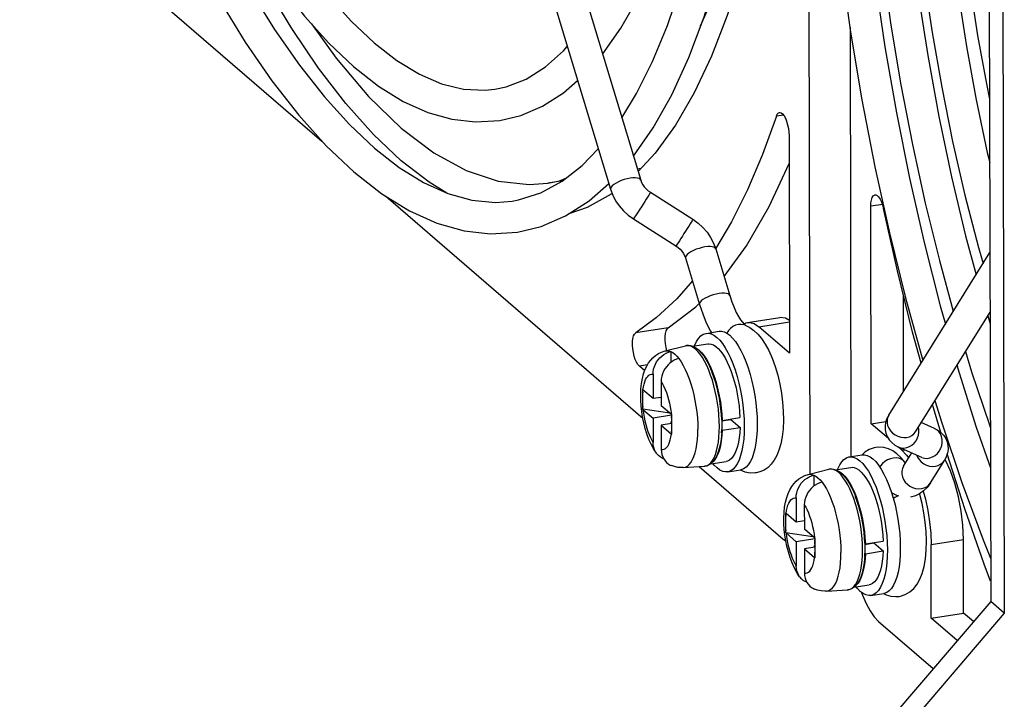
# Model space of a CAD drawing. Header units: millimetres. Extents: x -2579 to 1363, y -329 to 2298.
# Tile 178 of 256: x 14 to 70, y 692 to 731. Entities that reach past the tile are written whole.
import ezdxf

# ---------------------------------------------------------------- set-up
doc = ezdxf.new("R2010")
doc.units = ezdxf.units.MM
doc.header["$LTSCALE"] = 30.734
doc.layers.get('0').update_dxf_attribs({"linetype": 'CONTINUOUS'})

msp = doc.modelspace()

# ---------------------------------------------------------------- linework, layer by layer
at = {"color": 7}
for p, q in [((58.761, 704.616), (58.589, 780.764)), ((33.492, 773.025), (49.103, 721.403)), ((69.655, 773.043), (69.828, 696.698)), ((31.77, 772.504), (47.38, 720.882)), ((13.696, 738.504), (30.927, 723.629)), ((61.031, 730.106), (61.086, 705.623)), ((57.554, 723.939), (57.582, 711.536)), ((49.097, 722.062), (48.912, 722.033)), ((44.648, 721.368), (43.801, 721.236)), ((46.155, 720.228), (47.28, 721.214)), ((34.567, 720.486), (49.22, 707.836)), ((47.468, 720.646), (47.407, 720.597)), ((49.649, 720.712), (52.071, 719.175)), ((62.245, 707.51), (62.217, 719.913)), ((48.685, 719.192), (51.106, 717.655)), ((42.069, 718.436), (43.426, 718.767)), ((53.375, 717.485), (54.178, 714.83)), ((51.652, 716.964), (52.455, 714.309)), ((63.242, 708.008), (69.005, 717.275)), ((64.085, 709.364), (64.072, 714.875)), ((50.657, 712.979), (52.239, 714.186)), ((52.239, 714.186), (52.404, 714.359)), ((55.188, 713.288), (57.031, 713.575)), ((64.77, 707.058), (69.013, 713.879)), ((68.879, 713.663), (69.015, 713.204)), ((54.983, 713.199), (55.085, 713.26)), ((55.06, 713.131), (55.317, 713.007)), ((55.085, 713.26), (55.188, 713.287)), ((55.572, 713.22), (55.833, 713.045)), ((57.582, 711.536), (55.833, 713.045)), ((52.831, 712.667), (53.568, 712.782)), ((53.074, 712.799), (53.127, 712.714)), ((50.488, 711.661), (51.655, 711.957)), ((51.655, 711.957), (51.791, 711.976)), ((51.791, 711.976), (51.935, 711.964)), ((52.052, 711.929), (52.925, 712.065)), ((50.811, 711.629), (50.812, 711.001)), ((54.071, 711.571), (54.217, 711.269)), ((54.217, 711.269), (54.354, 710.939)), ((56.404, 711.68), (56.594, 711.249)), ((56.594, 711.249), (56.765, 710.775)), ((49.326, 710.532), (49.024, 710.793)), ((53.083, 710.66), (53.197, 710.379)), ((53.098, 710.693), (53.214, 710.41)), ((55.091, 711.054), (55.218, 710.7)), ((55.218, 710.7), (55.333, 710.325)), ((49.8, 710.33), (49.803, 708.944)), ((53.156, 710.435), (53.17, 710.399)), ((50.266, 709.927), (50.269, 708.541)), ((49.213, 709.396), (49.213, 709.454)), ((49.213, 709.339), (49.213, 709.396)), ((49.215, 708.394), (49.213, 709.339)), ((49.803, 708.944), (49.225, 709.443)), ((50.268, 709.016), (49.803, 708.944)), ((49.215, 708.336), (49.215, 708.394)), ((50.848, 708.042), (50.269, 708.541)), ((66.213, 707.009), (65.738, 708.614)), ((50.753, 708.111), (49.215, 708.336)), ((49.227, 708.326), (49.806, 707.826)), ((50.86, 707.991), (49.806, 707.826)), ((49.806, 707.826), (49.809, 706.441)), ((50.771, 708.108), (50.753, 708.111)), ((50.86, 708.031), (50.862, 707.029)), ((53.745, 707.704), (54.758, 707.862)), ((55.729, 707.887), (55.738, 707.488)), ((50.861, 707.516), (50.272, 707.424)), ((50.272, 707.424), (50.85, 706.925)), ((50.272, 707.424), (50.275, 706.038)), ((50.861, 707.641), (50.82, 707.593)), ((50.861, 707.558), (50.82, 707.593)), ((50.82, 707.593), (50.82, 707.509)), ((53.717, 707.756), (53.724, 707.428)), ((53.745, 707.704), (53.717, 707.727)), ((53.718, 707.675), (54.235, 707.756)), ((53.724, 707.428), (53.718, 707.105)), ((53.746, 707.145), (54.76, 707.303)), ((54.105, 707.735), (54.108, 707.76)), ((54.235, 707.756), (54.76, 707.303)), ((62.245, 707.51), (63.08, 707.64)), ((63.219, 706.669), (62.245, 707.51)), ((65.852, 707.239), (65.093, 707.577)), ((50.862, 707.029), (50.863, 706.914)), ((53.704, 707.182), (53.692, 706.988)), ((53.719, 707.168), (53.746, 707.145)), ((63.994, 706.001), (63.758, 706.204)), ((65.121, 705.594), (63.799, 706.182)), ((60.991, 705.623), (61.728, 705.738)), ((61.875, 705.886), (61.715, 705.735)), ((63.706, 705.802), (63.473, 705.964)), ((63.994, 706.001), (64.255, 705.724)), ((64.087, 705.087), (64.558, 705.845)), ((64.255, 705.724), (64.376, 705.551)), ((67.582, 702.665), (66.575, 705.796)), ((51.525, 705.008), (52.727, 705.082)), ((52.432, 705.064), (57.218, 700.932)), ((53.128, 705.253), (52.999, 705.162)), ((53.095, 705.229), (53.969, 705.366)), ((60.213, 704.884), (61.085, 705.02)), ((64.199, 705.268), (64.153, 705.325)), ((65.616, 704.137), (66.41, 705.413)), ((66.469, 705.441), (66.445, 705.48)), ((54.063, 704.763), (54.8, 704.878)), ((58.648, 704.616), (59.815, 704.912)), ((58.971, 704.585), (58.973, 703.956)), ((59.815, 704.912), (59.952, 704.931)), ((59.952, 704.931), (60.095, 704.919)), ((62.377, 704.225), (62.514, 703.894)), ((63.251, 704.009), (63.378, 703.655)), ((61.244, 703.615), (61.358, 703.334)), ((61.259, 703.648), (61.375, 703.365)), ((61.316, 703.39), (61.331, 703.354)), ((63.378, 703.655), (63.494, 703.28)), ((64.758, 703.4), (64.486, 703.329)), ((65.004, 703.472), (64.982, 703.506)), ((65.21, 703.665), (65.334, 703.216)), ((57.96, 703.285), (57.964, 701.899)), ((58.427, 702.882), (58.43, 701.496)), ((57.373, 702.351), (57.373, 702.409)), ((57.373, 702.294), (57.373, 702.351)), ((57.375, 701.349), (57.373, 702.294)), ((57.964, 701.899), (57.385, 702.398)), ((58.429, 701.971), (57.964, 701.899)), ((57.376, 701.291), (57.375, 701.349)), ((58.914, 701.066), (57.376, 701.291)), ((57.388, 701.281), (57.966, 700.782)), ((59.008, 700.997), (58.43, 701.496)), ((57.218, 700.932), (57.373, 700.828)), ((59.021, 700.946), (57.966, 700.782)), ((57.966, 700.782), (57.969, 699.396)), ((58.931, 701.063), (58.914, 701.066)), ((59.021, 700.596), (58.981, 700.549)), ((59.022, 700.513), (58.981, 700.549)), ((58.981, 700.549), (58.981, 700.465)), ((59.021, 700.987), (59.023, 699.984)), ((61.877, 700.711), (61.885, 700.383)), ((61.905, 700.659), (61.878, 700.683)), ((61.879, 700.63), (62.396, 700.711)), ((61.905, 700.659), (62.919, 700.817)), ((62.266, 700.69), (62.268, 700.715)), ((62.396, 700.711), (62.92, 700.258)), ((63.889, 700.842), (63.899, 700.443)), ((65.664, 696.428), (65.654, 700.618)), ((67.507, 696.716), (67.497, 700.905)), ((59.022, 700.471), (58.432, 700.379)), ((58.432, 700.379), (59.011, 699.88)), ((58.432, 700.379), (58.436, 698.993)), ((59.023, 699.984), (59.023, 699.869)), ((61.864, 700.137), (61.853, 699.943)), ((61.885, 700.383), (61.878, 700.06)), ((61.879, 700.124), (61.906, 700.1)), ((61.906, 700.1), (62.92, 700.258)), ((61.256, 698.185), (62.129, 698.321)), ((59.685, 697.964), (60.887, 698.037)), ((61.289, 698.208), (61.159, 698.117)), ((61.689, 697.892), (61.743, 697.735)), ((62.223, 697.718), (62.96, 697.833)), ((69.828, 696.698), (69.05, 697.369)), ((69.828, 696.698), (19.805, 638.222)), ((65.664, 696.428), (67.507, 696.716)), ((68.073, 696.226), (67.507, 696.716)), ((62.659, 696.235), (65.777, 693.543)), ((67.149, 695.146), (65.664, 696.428))]:
    msp.add_line(p, q, dxfattribs=at)
at = {"color": 3}
for p, q in [((68.878, 773.714), (69.05, 697.369)), ((30.322, 730.321), (31.733, 728.355)), ((69.05, 697.369), (19.027, 638.893))]:
    msp.add_line(p, q, dxfattribs=at)
at = {"color": 2}
for p, q in [((57.241, 725.115), (56.835, 725.052)), ((62.898, 720.019), (62.217, 719.913)), ((51.652, 716.964), (51.652, 716.964)), ((50.657, 712.979), (48.814, 712.692)), ((55.833, 713.045), (57.578, 713.317)), ((51.962, 711.932), (51.833, 711.966)), ((52.093, 711.866), (51.962, 711.932)), ((50.487, 711.661), (50.488, 711.661)), ((49.484, 710.865), (49.024, 710.793)), ((50.753, 708.123), (50.753, 708.111)), ((63.242, 708.008), (63.241, 708.008)), ((50.823, 706.754), (50.85, 706.925)), ((63.994, 706.001), (64.152, 706.025)), ((52.727, 705.082), (52.757, 705.085)), ((64.087, 705.087), (64.022, 704.949)), ((58.648, 704.616), (58.648, 704.616)), ((60.122, 704.888), (59.994, 704.922)), ((60.253, 704.821), (60.122, 704.888)), ((58.914, 701.079), (58.914, 701.066)), ((65.654, 700.618), (67.497, 700.905)), ((58.983, 699.709), (59.011, 699.88)), ((60.887, 698.037), (60.918, 698.04))]:
    msp.add_line(p, q, dxfattribs=at)
at = {"color": 7}
for points in [[(48.686, 722.781), (49.807, 724.392), (50.866, 726.278), (51.836, 728.396), (52.71, 730.728), (53.488, 733.263), (54.168, 735.989), (54.748, 738.893), (55.226, 741.962), (55.602, 745.182), (55.875, 748.538), (56.042, 752.016), (56.106, 755.6), (56.064, 759.273), (55.919, 763.02), (55.67, 766.822), (55.319, 770.663), (54.867, 774.525), (54.317, 778.39), (53.843, 781.217)], [(46.927, 728.598), (46.936, 728.608), (47.962, 730.068), (48.91, 731.742), (49.777, 733.623), (50.559, 735.692), (51.255, 737.943), (51.862, 740.362), (52.381, 742.939), (52.808, 745.661), (53.145, 748.518), (53.389, 751.496), (53.541, 754.581), (53.599, 757.76), (53.564, 761.019), (53.437, 764.343), (53.218, 767.716), (52.909, 771.124), (52.51, 774.55), (52.024, 777.98), (51.585, 780.609)], [(63.382, 779.388), (62.676, 777.503), (61.897, 774.968), (61.218, 772.242), (60.638, 769.338), (60.159, 766.269), (59.783, 763.049), (59.511, 759.693), (59.343, 756.215), (59.28, 752.631), (59.322, 748.958), (59.467, 745.211), (59.716, 741.409), (60.067, 737.568), (60.519, 733.706), (61.068, 729.841), (61.714, 725.99), (62.452, 722.171)], [(64.822, 778.145), (64.765, 778.007), (63.999, 775.743), (63.312, 773.276), (62.712, 770.615), (62.2, 767.774), (61.782, 764.767), (61.459, 761.607), (61.234, 758.31), (61.108, 754.892), (61.083, 751.37), (61.158, 747.76), (61.334, 744.08), (61.61, 740.347), (61.985, 736.578), (62.456, 732.793), (63.023, 729.009), (63.681, 725.243), (64.429, 721.515), (65.262, 717.841), (66.176, 714.239), (66.47, 713.199)], [(66.15, 775.782), (65.608, 774.608), (64.827, 772.539), (64.131, 770.288), (63.523, 767.869), (63.005, 765.292), (62.577, 762.57), (62.241, 759.713), (61.997, 756.735), (61.845, 753.65), (61.787, 750.471), (61.821, 747.212), (61.948, 743.888), (62.167, 740.515), (62.477, 737.107), (62.876, 733.681), (63.362, 730.251), (63.933, 726.834), (64.586, 723.445), (65.319, 720.099), (66.129, 716.812), (66.921, 713.924)], [(66.959, 773.106), (66.387, 771.529), (65.73, 769.311), (65.154, 766.902), (64.663, 764.314), (64.26, 761.562), (63.95, 758.66), (63.733, 755.623), (63.613, 752.468), (63.589, 749.211), (63.663, 745.869), (63.834, 742.459), (64.101, 739.001), (64.464, 735.51), (64.92, 732.007), (65.467, 728.509), (66.103, 725.034), (66.823, 721.601), (67.624, 718.227), (68.216, 716.006)], [(67.861, 770.124), (67.154, 768.409), (66.483, 766.4), (65.897, 764.226), (65.397, 761.899), (64.984, 759.429), (64.658, 756.829), (64.422, 754.112), (64.274, 751.291), (64.216, 748.379), (64.247, 745.39), (64.367, 742.34), (64.575, 739.244), (64.869, 736.117), (65.249, 732.973), (65.713, 729.83), (66.257, 726.703), (66.88, 723.607), (67.577, 720.557), (68.347, 717.569), (68.613, 716.645)], [(68.7, 767.348), (68.44, 766.626), (67.87, 764.688), (67.37, 762.584), (66.944, 760.323), (66.596, 757.918), (66.327, 755.381), (66.14, 752.726), (66.037, 749.968), (66.018, 747.12), (66.085, 744.198), (66.236, 741.218), (66.471, 738.194), (66.79, 735.143), (67.191, 732.081), (67.67, 729.023), (68.227, 725.987), (68.858, 722.987), (68.994, 722.418)], [(68.906, 761.262), (68.516, 759.928), (68.048, 757.907), (67.661, 755.753), (67.356, 753.476), (67.133, 751.089), (66.993, 748.605), (66.936, 746.037), (66.962, 743.398), (67.07, 740.702), (67.26, 737.965), (67.53, 735.201), (67.878, 732.424), (68.304, 729.651), (68.804, 726.895), (68.986, 726.029)], [(57.481, 756.459), (57.432, 752.712), (57.272, 749.101), (57, 745.615), (56.617, 742.282), (56.126, 739.119), (55.529, 736.141), (54.828, 733.365), (54.029, 730.803), (53.134, 728.47), (52.149, 726.376), (51.078, 724.534), (49.926, 722.951), (48.951, 721.906)], [(19.916, 755.932), (20.49, 753.997), (21.507, 750.905), (22.585, 747.941), (23.718, 745.119), (24.9, 742.455), (26.124, 739.962), (27.381, 737.653), (28.666, 735.541), (29.969, 733.636), (31.282, 731.946), (32.597, 730.479), (33.905, 729.239)], [(18.648, 753.894), (18.999, 752.742), (20.014, 749.72), (21.09, 746.814), (22.222, 744.038), (23.405, 741.403), (24.635, 738.923), (25.907, 736.607), (27.216, 734.468), (28.558, 732.516), (29.927, 730.76), (31.319, 729.211), (32.729, 727.877)], [(18.169, 753.123), (18.205, 752.996), (19.268, 749.589), (20.398, 746.305), (21.588, 743.159), (22.834, 740.165), (24.128, 737.339), (25.463, 734.694), (26.832, 732.243), (28.229, 729.996), (29.643, 727.964), (31.069, 726.155), (32.496, 724.577), (33.919, 723.234)], [(35.451, 722.511), (33.87, 724.011), (32.297, 725.772), (30.74, 727.789), (29.206, 730.048), (27.703, 732.54), (26.239, 735.25), (24.821, 738.167), (23.457, 741.273), (23.405, 741.404)], [(48.025, 724.966), (48.867, 726.348), (49.779, 728.176), (50.62, 730.224), (51.387, 732.488), (52.073, 734.955), (52.674, 737.616), (53.186, 740.457)], [(22.264, 737.066), (23.649, 734.276), (25.08, 731.673), (26.553, 729.269), (28.061, 727.076), (29.6, 725.105), (31.162, 723.367), (32.743, 721.872)], [(33.905, 729.239), (35.194, 728.234), (36.479, 727.451), (37.746, 726.901), (38.994, 726.591), (40.229, 726.528), (40.781, 726.585)], [(40.781, 726.585), (41.426, 726.723), (42.574, 727.17), (43.67, 727.863), (44.703, 728.782), (44.916, 729.031)], [(32.729, 727.877), (34.152, 726.766), (35.564, 725.899), (36.961, 725.27), (38.336, 724.88), (39.676, 724.724), (41.076, 724.809)], [(41.076, 724.809), (42.258, 725.094), (43.495, 725.62), (44.694, 726.381), (45.505, 727.083)], [(56.835, 725.052), (56.887, 725.166), (56.95, 725.236), (57.012, 725.262)], [(57.012, 725.262), (57.024, 725.263), (57.105, 725.245), (57.188, 725.181), (57.27, 725.077), (57.348, 724.934), (57.417, 724.762), (57.474, 724.567), (57.518, 724.358), (57.544, 724.15), (57.554, 723.939)], [(56.835, 725.052), (56.046, 722.869), (55.192, 720.861), (54.271, 719.024), (53.362, 717.493)], [(33.919, 723.234), (35.324, 722.134), (36.723, 721.266), (38.106, 720.64), (39.469, 720.261), (40.818, 720.137), (41.776, 720.212)], [(43.399, 720.681), (44.615, 721.343), (45.766, 722.244), (46.68, 723.195)], [(38.046, 720.667), (37.031, 721.282), (35.451, 722.511)], [(32.743, 721.872), (34.337, 720.627), (35.919, 719.654), (37.485, 718.95), (39.027, 718.513), (40.53, 718.34), (42.069, 718.436)], [(53.851, 715.911), (55.13, 717.658), (56.43, 719.906), (57.558, 722.35)], [(62.452, 722.171), (63.28, 718.402), (64.193, 714.699), (65.177, 711.12)], [(49.103, 721.403), (49.152, 721.272), (49.22, 721.144), (49.305, 721.021), (49.406, 720.907), (49.522, 720.803), (49.649, 720.712)], [(47.38, 720.882), (47.504, 720.549), (47.669, 720.231), (47.873, 719.93), (48.113, 719.654), (48.385, 719.407), (48.685, 719.192)], [(41.776, 720.212), (42.132, 720.277), (43.399, 720.681)], [(43.426, 718.767), (44.812, 719.365), (46.155, 720.228)], [(47.407, 720.597), (46.051, 719.839), (44.993, 719.482)], [(62.217, 719.913), (62.226, 720.108), (62.252, 720.271), (62.294, 720.405), (62.351, 720.503), (62.42, 720.556), (62.452, 720.565)], [(62.452, 720.565), (62.497, 720.565), (62.579, 720.527), (62.662, 720.447), (62.743, 720.326), (62.818, 720.171), (62.881, 719.992), (62.934, 719.786)], [(65.082, 710.968), (64.602, 712.737), (63.736, 716.23), (62.934, 719.786)], [(52.071, 719.175), (52.371, 718.959), (52.643, 718.712), (52.883, 718.436), (53.087, 718.136), (53.252, 717.817), (53.375, 717.485)], [(51.106, 717.655), (51.233, 717.564), (51.349, 717.46), (51.45, 717.346), (51.535, 717.223), (51.603, 717.095), (51.652, 716.964)], [(52.044, 715.669), (51.151, 714.633), (50.007, 713.563), (48.814, 712.692)], [(54.178, 714.83), (54.297, 714.469), (54.422, 714.145), (54.55, 713.861), (54.675, 713.623)], [(52.455, 714.309), (52.634, 713.774), (52.839, 713.27), (53.074, 712.799)], [(54.675, 713.623), (54.793, 713.435), (54.896, 713.295), (54.98, 713.202)], [(57.578, 713.393), (57.348, 713.535), (57.031, 713.575)], [(50.657, 712.979), (50.59, 712.91), (50.539, 712.804), (50.501, 712.659), (50.48, 712.484), (50.477, 712.287), (50.491, 712.078), (50.524, 711.866), (50.571, 711.66)], [(54.98, 713.202), (55.038, 713.148), (55.066, 713.129)], [(55.188, 713.287), (55.324, 713.292), (55.572, 713.22)], [(55.317, 713.007), (55.557, 712.837), (55.78, 712.626), (55.994, 712.368), (56.203, 712.052), (56.404, 711.68)], [(49.024, 710.793), (48.939, 710.89), (48.861, 711.019), (48.79, 711.183), (48.728, 711.373), (48.681, 711.578), (48.649, 711.791), (48.634, 712), (48.637, 712.197), (48.658, 712.371), (48.696, 712.517), (48.748, 712.623), (48.814, 712.692)], [(52.169, 711.947), (52.184, 711.99), (52.286, 712.204), (52.4, 712.381), (52.526, 712.517), (52.662, 712.611), (52.807, 712.663), (52.831, 712.667)], [(52.831, 712.667), (52.958, 712.672), (53.115, 712.637), (53.276, 712.559), (53.438, 712.439), (53.601, 712.279), (53.762, 712.079), (53.919, 711.842), (54.071, 711.571)], [(53.568, 712.782), (53.696, 712.787), (53.852, 712.752), (54.013, 712.674), (54.175, 712.554), (54.338, 712.394), (54.499, 712.194), (54.656, 711.957), (54.808, 711.686), (54.954, 711.384), (55.091, 711.054)], [(51.935, 711.964), (52.084, 711.919), (52.236, 711.838), (52.391, 711.719), (52.545, 711.563), (52.691, 711.376), (52.83, 711.161), (52.961, 710.921), (53.083, 710.66)], [(52.176, 711.87), (52.299, 711.809), (52.437, 711.704), (52.575, 711.564), (52.712, 711.391), (52.846, 711.187), (52.975, 710.953), (53.098, 710.693)], [(52.925, 712.065), (52.989, 712.07), (53.117, 712.054), (53.248, 712.003), (53.381, 711.919), (53.515, 711.801), (53.649, 711.651), (53.78, 711.471), (53.908, 711.262), (54.031, 711.027), (54.147, 710.768), (54.257, 710.488)], [(49.999, 705.827), (49.866, 706.026), (49.709, 706.311), (49.571, 706.616), (49.453, 706.933), (49.356, 707.247), (49.275, 707.564), (49.21, 707.884), (49.16, 708.204), (49.124, 708.525), (49.104, 708.847), (49.099, 709.173), (49.113, 709.494), (49.145, 709.803), (49.195, 710.09), (49.262, 710.348), (49.343, 710.581), (49.441, 710.792), (49.551, 710.978), (49.667, 711.133), (49.797, 711.273), (49.952, 711.405), (50.122, 711.515), (50.293, 711.597), (50.488, 711.661)], [(49.8, 710.33), (49.809, 710.478), (49.834, 710.624), (49.877, 710.767), (49.935, 710.905), (50.008, 711.037), (50.095, 711.159), (50.194, 711.272), (50.303, 711.372), (50.422, 711.459), (50.548, 711.532), (50.677, 711.588), (50.811, 711.629)], [(51.277, 711.227), (51.143, 711.186), (51.014, 711.129), (50.888, 711.057), (50.769, 710.969), (50.66, 710.869), (50.561, 710.757), (50.475, 710.634), (50.401, 710.503), (50.343, 710.364), (50.301, 710.221), (50.275, 710.076), (50.266, 709.927)], [(50.811, 711.629), (50.927, 711.566), (51.044, 711.478), (51.161, 711.365), (51.277, 711.227)], [(67.611, 711.625), (67.961, 710.474), (68.977, 707.451), (69.028, 707.313)], [(54.354, 710.939), (54.481, 710.585), (54.596, 710.21), (54.699, 709.819), (54.789, 709.415), (54.863, 709.004), (54.922, 708.59), (54.965, 708.177), (54.992, 707.772), (55.001, 707.373)], [(56.765, 710.775), (56.909, 710.282), (57.028, 709.773), (57.12, 709.258), (57.186, 708.74), (57.224, 708.223), (57.234, 707.717), (57.213, 707.225), (57.163, 706.768), (57.085, 706.361), (56.982, 706.003), (56.857, 705.694), (56.711, 705.43), (56.546, 705.21), (56.357, 705.024), (56.135, 704.87), (55.886, 704.761), (55.675, 704.711)], [(67.132, 710.854), (67.168, 710.727), (68.231, 707.32), (69.033, 704.987)], [(53.17, 710.399), (53.266, 710.136), (53.354, 709.859), (53.434, 709.57)], [(53.197, 710.379), (53.302, 710.08), (53.396, 709.768), (53.48, 709.443), (53.552, 709.11), (53.613, 708.772), (53.66, 708.431), (53.695, 708.092), (53.717, 707.756)], [(53.214, 710.41), (53.321, 710.105), (53.419, 709.784), (53.505, 709.449), (53.58, 709.105), (53.641, 708.754), (53.69, 708.401), (53.724, 708.051), (53.745, 707.704)], [(54.257, 710.488), (54.358, 710.19), (54.45, 709.876), (54.532, 709.55), (54.602, 709.216), (54.66, 708.876), (54.706, 708.535), (54.739, 708.197), (54.758, 707.862)], [(55.333, 710.325), (55.436, 709.933), (55.526, 709.53), (55.6, 709.119), (55.659, 708.705), (55.703, 708.292), (55.729, 707.887)], [(53.434, 709.57), (53.505, 709.272), (53.566, 708.967), (53.616, 708.658), (53.656, 708.349), (53.685, 708.043), (53.702, 707.74)], [(49.213, 709.454), (49.216, 709.451), (49.219, 709.448), (49.222, 709.446), (49.225, 709.443)], [(65.873, 708.832), (66.261, 707.56), (67.406, 704.157), (68.619, 700.886), (69.045, 699.842)], [(49.227, 708.326), (49.224, 708.328), (49.221, 708.331), (49.218, 708.334), (49.215, 708.336)], [(50.848, 708.042), (50.851, 708.039), (50.854, 708.037), (50.857, 708.034), (50.86, 708.031)], [(63.242, 708.008), (63.134, 707.802), (63.064, 707.591), (63.031, 707.381), (63.036, 707.172), (63.076, 706.97), (63.152, 706.777), (63.264, 706.597), (63.41, 706.435), (63.589, 706.296), (63.799, 706.182)], [(54.76, 707.303), (54.741, 707), (54.71, 706.717), (54.666, 706.454), (54.609, 706.214), (54.54, 706), (54.46, 705.813), (54.369, 705.657), (54.268, 705.533), (54.159, 705.442), (54.043, 705.384), (53.969, 705.366)], [(55.001, 707.373), (54.993, 706.989), (54.969, 706.628), (54.928, 706.288), (54.87, 705.975), (54.797, 705.691), (54.709, 705.441), (54.607, 705.226), (54.493, 705.05), (54.367, 704.914), (54.231, 704.819), (54.087, 704.767), (54.063, 704.763)], [(55.738, 707.488), (55.73, 707.104), (55.706, 706.743), (55.665, 706.403), (55.607, 706.089), (55.534, 705.806), (55.446, 705.555), (55.345, 705.341), (55.23, 705.165), (55.104, 705.029), (54.968, 704.934), (54.824, 704.882), (54.8, 704.878)], [(50.863, 706.914), (50.86, 706.917), (50.857, 706.919), (50.853, 706.922), (50.85, 706.925)], [(53.718, 707.105), (53.697, 706.795), (53.661, 706.501), (53.61, 706.227), (53.543, 705.973), (53.461, 705.746), (53.362, 705.545), (53.25, 705.379), (53.128, 705.253)], [(53.746, 707.145), (53.727, 706.832), (53.694, 706.54), (53.647, 706.27), (53.587, 706.024), (53.513, 705.807), (53.428, 705.621), (53.332, 705.467), (53.226, 705.346), (53.202, 705.329)], [(65.852, 707.239), (66.057, 707.129), (66.232, 706.995), (66.376, 706.839), (66.489, 706.664), (66.568, 706.473), (66.613, 706.271), (66.621, 706.058), (66.59, 705.842)], [(49.999, 705.827), (49.946, 705.907), (49.888, 706.027), (49.844, 706.157), (49.818, 706.295), (49.809, 706.441)], [(62.511, 706.163), (62.4, 706.141), (62.13, 706.044), (61.875, 705.886)], [(63.473, 705.964), (63.227, 706.084), (62.958, 706.158), (62.678, 706.179), (62.511, 706.163)], [(50.406, 705.518), (50.316, 705.556), (50.206, 705.622), (50.107, 705.703), (50.02, 705.799), (49.999, 705.827)], [(50.275, 706.038), (50.285, 705.892), (50.311, 705.755), (50.354, 705.625), (50.413, 705.505), (50.486, 705.396), (50.573, 705.301), (50.673, 705.219), (50.783, 705.153), (50.85, 705.122)], [(60.33, 704.902), (60.345, 704.945), (60.446, 705.159), (60.561, 705.336), (60.687, 705.472), (60.823, 705.566), (60.967, 705.618), (60.991, 705.622)], [(60.991, 705.622), (61.119, 705.627), (61.276, 705.592), (61.436, 705.514), (61.599, 705.394), (61.761, 705.234), (61.922, 705.034), (62.08, 704.798), (62.232, 704.527), (62.377, 704.225)], [(61.728, 705.737), (61.856, 705.742), (62.013, 705.707), (62.173, 705.629), (62.336, 705.509), (62.498, 705.349), (62.659, 705.149), (62.817, 704.912), (62.969, 704.642), (63.114, 704.34), (63.251, 704.009)], [(64.153, 705.325), (63.933, 705.59), (63.706, 705.802)], [(66.59, 705.842), (66.52, 705.626), (66.41, 705.413)], [(51.524, 705.008), (51.43, 705.006), (51.223, 705.021), (51.02, 705.063), (50.85, 705.122)], [(52.999, 705.162), (52.864, 705.106), (52.727, 705.082)], [(54.063, 704.763), (53.935, 704.759), (53.778, 704.794), (53.618, 704.871), (53.455, 704.991), (53.293, 705.152), (53.215, 705.248)], [(61.085, 705.02), (61.149, 705.025), (61.277, 705.009), (61.408, 704.958), (61.542, 704.874), (61.676, 704.756), (61.809, 704.606), (61.94, 704.426), (62.068, 704.218)], [(64.087, 705.087), (64.061, 705.049), (64.055, 705.042)], [(67.497, 700.905), (67.462, 701.72), (67.368, 702.528), (67.213, 703.343), (67.007, 704.121), (66.755, 704.828), (66.469, 705.441)], [(55.062, 704.755), (54.79, 704.867), (54.778, 704.874)], [(55.675, 704.711), (55.621, 704.703), (55.345, 704.7), (55.062, 704.755)], [(58.16, 698.782), (58.027, 698.981), (57.869, 699.266), (57.731, 699.571), (57.613, 699.888), (57.516, 700.203), (57.436, 700.519), (57.371, 700.839), (57.32, 701.16), (57.285, 701.48), (57.264, 701.802), (57.26, 702.129), (57.273, 702.449), (57.305, 702.758), (57.356, 703.046), (57.422, 703.304), (57.504, 703.536), (57.601, 703.747), (57.712, 703.933), (57.828, 704.089), (57.957, 704.228), (58.112, 704.36), (58.283, 704.47), (58.453, 704.552), (58.648, 704.616)], [(57.96, 703.285), (57.969, 703.433), (57.995, 703.579), (58.037, 703.722), (58.096, 703.86), (58.169, 703.992), (58.255, 704.114), (58.354, 704.227), (58.464, 704.327), (58.582, 704.414), (58.708, 704.487), (58.837, 704.544), (58.971, 704.585)], [(58.971, 704.585), (59.088, 704.522), (59.204, 704.433), (59.321, 704.32), (59.438, 704.182)], [(60.095, 704.919), (60.245, 704.874), (60.397, 704.793), (60.552, 704.674), (60.705, 704.518), (60.851, 704.331), (60.99, 704.116), (61.121, 703.877), (61.244, 703.615)], [(60.336, 704.826), (60.459, 704.764), (60.597, 704.659), (60.736, 704.519), (60.873, 704.346), (61.006, 704.142), (61.136, 703.909), (61.259, 703.648)], [(59.438, 704.182), (59.304, 704.141), (59.174, 704.085), (59.049, 704.012), (58.93, 703.925), (58.82, 703.824), (58.722, 703.712), (58.635, 703.589), (58.562, 703.458), (58.504, 703.32), (58.461, 703.176), (58.436, 703.031), (58.427, 702.882)], [(62.068, 704.218), (62.191, 703.983), (62.308, 703.724), (62.418, 703.444)], [(62.514, 703.894), (62.641, 703.54), (62.757, 703.165), (62.86, 702.774), (62.949, 702.37), (63.024, 701.959), (63.083, 701.545), (63.126, 701.132), (63.152, 700.727), (63.162, 700.328)], [(65.616, 704.137), (65.433, 703.884), (65.227, 703.677), (65.001, 703.515), (64.758, 703.4)], [(61.331, 703.354), (61.427, 703.092), (61.515, 702.814), (61.595, 702.525)], [(61.358, 703.334), (61.462, 703.036), (61.557, 702.723), (61.64, 702.398), (61.713, 702.065), (61.773, 701.727), (61.821, 701.386), (61.856, 701.047), (61.877, 700.711)], [(61.375, 703.365), (61.482, 703.061), (61.579, 702.739), (61.665, 702.404), (61.74, 702.06), (61.802, 701.709), (61.85, 701.356), (61.885, 701.007), (61.905, 700.659)], [(62.418, 703.444), (62.519, 703.145), (62.611, 702.831), (62.692, 702.506), (62.763, 702.171), (62.821, 701.832), (62.867, 701.49), (62.899, 701.153), (62.919, 700.817)], [(63.791, 703.397), (63.705, 703.422), (63.441, 703.554), (63.4, 703.583)], [(63.791, 703.397), (63.735, 703.374), (63.593, 703.306), (63.501, 703.252)], [(63.836, 697.666), (63.914, 697.68), (64.184, 697.77), (64.438, 697.917), (64.663, 698.117), (64.852, 698.356), (65.012, 698.638), (65.148, 698.973), (65.256, 699.361), (65.336, 699.811), (65.382, 700.308), (65.395, 700.827), (65.374, 701.362), (65.324, 701.898), (65.245, 702.432), (65.138, 702.96), (65.004, 703.472)], [(63.52, 703.262), (63.496, 703.294), (63.486, 703.304)], [(63.494, 703.28), (63.597, 702.889), (63.686, 702.485), (63.761, 702.074), (63.82, 701.66), (63.863, 701.247), (63.889, 700.842)], [(65.334, 703.216), (65.47, 702.57), (65.571, 701.911), (65.632, 701.263), (65.654, 700.618)], [(57.373, 702.409), (57.376, 702.406), (57.379, 702.404), (57.382, 702.401), (57.385, 702.398)], [(61.595, 702.525), (61.665, 702.227), (61.726, 701.922), (61.777, 701.613), (61.817, 701.304), (61.845, 700.999), (61.863, 700.695)], [(69.048, 698.54), (68.688, 699.494), (67.582, 702.665)], [(57.388, 701.281), (57.385, 701.284), (57.382, 701.286), (57.379, 701.289), (57.376, 701.291)], [(59.008, 700.997), (59.011, 700.994), (59.015, 700.992), (59.018, 700.989), (59.021, 700.987)], [(61.878, 700.06), (61.857, 699.75), (61.821, 699.456), (61.77, 699.182), (61.704, 698.929), (61.622, 698.701), (61.523, 698.5), (61.41, 698.334), (61.289, 698.208)], [(61.906, 700.1), (61.887, 699.787), (61.855, 699.495), (61.807, 699.225), (61.747, 698.98), (61.674, 698.763), (61.589, 698.576), (61.492, 698.422), (61.386, 698.302), (61.363, 698.284)], [(62.92, 700.258), (62.902, 699.955), (62.871, 699.672), (62.826, 699.409), (62.769, 699.169), (62.7, 698.955), (62.62, 698.769), (62.529, 698.613), (62.429, 698.488), (62.32, 698.397), (62.204, 698.339), (62.129, 698.321)], [(63.162, 700.328), (63.154, 699.945), (63.129, 699.583), (63.088, 699.243), (63.031, 698.93), (62.957, 698.646), (62.87, 698.396), (62.768, 698.181), (62.654, 698.005), (62.528, 697.869), (62.392, 697.774), (62.247, 697.723), (62.223, 697.718)], [(63.899, 700.443), (63.891, 700.059), (63.866, 699.698), (63.825, 699.358), (63.768, 699.045), (63.695, 698.761), (63.607, 698.511), (63.505, 698.296), (63.391, 698.12), (63.265, 697.984), (63.129, 697.889), (62.984, 697.837), (62.96, 697.833)], [(59.023, 699.869), (59.02, 699.872), (59.017, 699.874), (59.014, 699.877), (59.011, 699.88)], [(58.16, 698.782), (58.107, 698.863), (58.048, 698.983), (58.005, 699.113), (57.979, 699.25), (57.969, 699.396)], [(58.436, 698.993), (58.445, 698.848), (58.471, 698.71), (58.514, 698.58), (58.573, 698.46), (58.647, 698.352), (58.734, 698.256), (58.833, 698.175), (58.943, 698.108), (59.011, 698.077)], [(58.567, 698.473), (58.477, 698.511), (58.367, 698.577), (58.268, 698.659), (58.181, 698.754), (58.16, 698.782)], [(59.685, 697.964), (59.59, 697.961), (59.384, 697.976), (59.181, 698.019), (59.011, 698.077)], [(61.159, 698.117), (61.024, 698.061), (60.887, 698.037)], [(62.223, 697.718), (62.096, 697.714), (61.939, 697.749), (61.778, 697.826), (61.616, 697.946), (61.453, 698.107), (61.375, 698.203)], [(61.743, 697.735), (61.952, 697.251), (62.178, 696.832), (62.412, 696.495), (62.659, 696.235)], [(62.946, 697.831), (63.088, 697.758), (63.356, 697.677), (63.635, 697.65), (63.836, 697.666)]]:
    msp.add_lwpolyline(points, dxfattribs=at)
at = {"color": 3}
for points in [[(52.517, 730.213), (52.905, 731.095), (53.898, 733.998), (54.75, 737.217), (55.454, 740.728), (56.005, 744.505), (56.399, 748.518), (56.632, 752.737), (56.703, 757.13), (56.612, 761.663), (56.359, 766.302), (55.945, 771.012), (55.375, 775.756), (54.652, 780.499), (54.512, 781.254)], [(31.733, 728.355), (33.583, 726.176), (35.447, 724.373)], [(35.447, 724.373), (37.309, 722.96), (39.156, 721.947), (40.974, 721.342), (42.749, 721.151), (43.801, 721.236)], [(43.801, 721.236), (44.468, 721.373), (44.834, 721.514)]]:
    msp.add_lwpolyline(points, dxfattribs=at)
at = {"color": 2}
for points in [[(48.491, 721.51), (48.324, 721.478), (48.155, 721.433), (47.988, 721.376), (47.831, 721.311), (47.691, 721.239), (47.571, 721.164), (47.477, 721.087), (47.412, 721.013), (47.38, 720.944), (47.38, 720.882)], [(49.103, 721.403), (49.07, 721.454), (49.004, 721.494), (48.91, 721.52), (48.789, 721.532), (48.648, 721.528), (48.491, 721.51)], [(49.416, 720.32), (49.331, 720.183), (49.239, 720.037), (49.145, 719.888), (49.051, 719.742), (48.962, 719.603), (48.881, 719.478), (48.81, 719.371), (48.754, 719.287), (48.713, 719.228), (48.69, 719.197), (48.685, 719.192)], [(49.649, 720.712), (49.649, 720.709), (49.635, 720.682), (49.603, 720.627), (49.555, 720.546), (49.492, 720.442), (49.416, 720.32)], [(52.071, 719.175), (52.07, 719.172), (52.057, 719.145), (52.025, 719.09), (51.977, 719.01), (51.914, 718.906), (51.838, 718.783)], [(51.838, 718.783), (51.752, 718.646), (51.661, 718.501), (51.566, 718.352), (51.473, 718.205), (51.384, 718.067), (51.302, 717.942), (51.232, 717.835), (51.176, 717.75), (51.135, 717.691), (51.112, 717.66), (51.106, 717.655)], [(52.763, 717.593), (52.596, 717.56), (52.427, 717.515), (52.26, 717.459), (52.104, 717.394), (51.963, 717.322), (51.843, 717.246), (51.749, 717.17), (51.684, 717.095), (51.652, 717.026), (51.652, 716.964)], [(53.375, 717.485), (53.342, 717.537), (53.276, 717.576), (53.182, 717.603), (53.061, 717.614), (52.92, 717.611), (52.763, 717.593)], [(53.566, 714.938), (53.399, 714.906), (53.229, 714.86), (53.063, 714.804), (52.906, 714.739), (52.765, 714.667), (52.646, 714.591), (52.552, 714.515), (52.487, 714.441), (52.455, 714.371), (52.455, 714.31)], [(54.178, 714.83), (54.145, 714.882), (54.079, 714.922), (53.984, 714.948), (53.864, 714.959), (53.723, 714.956), (53.566, 714.938)], [(54.671, 713.17), (54.511, 713.128), (54.359, 713.053), (54.222, 712.95), (54.106, 712.82), (54.015, 712.673)], [(55.06, 713.131), (54.994, 713.152), (54.834, 713.178), (54.671, 713.17)], [(51.833, 711.966), (51.708, 711.967), (51.655, 711.957)], [(52.358, 711.637), (52.226, 711.767), (52.093, 711.866)], [(50.488, 711.661), (50.557, 711.673), (50.681, 711.667), (50.81, 711.629)], [(51.276, 711.227), (51.401, 711.046), (51.523, 710.839), (51.642, 710.608), (51.755, 710.354), (51.86, 710.08), (51.958, 709.789), (52.047, 709.484), (52.126, 709.168), (52.194, 708.843), (52.251, 708.514), (52.296, 708.182), (52.329, 707.853), (52.349, 707.528), (52.356, 707.211)], [(53.586, 707.358), (53.578, 707.681), (53.558, 708.013), (53.525, 708.349), (53.48, 708.687), (53.422, 709.024), (53.353, 709.356), (53.274, 709.679), (53.184, 709.992), (53.085, 710.29), (52.978, 710.572), (52.864, 710.834), (52.744, 711.073), (52.618, 711.288), (52.49, 711.477), (52.358, 711.637)], [(49.225, 709.443), (49.252, 709.614), (49.287, 709.768), (49.33, 709.907), (49.38, 710.028), (49.437, 710.13), (49.5, 710.212), (49.569, 710.274), (49.642, 710.314), (49.719, 710.333), (49.8, 710.33)], [(50.266, 709.927), (50.348, 709.79), (50.425, 709.639), (50.499, 709.471), (50.568, 709.291), (50.631, 709.099), (50.689, 708.898), (50.74, 708.69), (50.783, 708.476), (50.819, 708.261), (50.848, 708.042)], [(49.213, 709.339), (49.202, 709.202), (49.195, 709.06), (49.193, 708.913), (49.196, 708.762), (49.203, 708.608), (49.215, 708.451)], [(49.227, 708.326), (49.256, 708.107), (49.292, 707.891), (49.335, 707.678), (49.386, 707.469), (49.444, 707.268), (49.507, 707.077), (49.577, 706.896), (49.65, 706.729), (49.728, 706.577), (49.809, 706.441)], [(50.862, 707.029), (50.873, 707.166), (50.88, 707.308), (50.882, 707.455), (50.879, 707.606), (50.872, 707.76), (50.86, 707.916)], [(63.241, 708.008), (63.176, 707.871), (63.143, 707.72), (63.143, 707.563), (63.177, 707.404), (63.242, 707.25), (63.336, 707.107), (63.456, 706.981), (63.598, 706.876), (63.755, 706.796), (63.921, 706.744), (64.091, 706.723), (64.258, 706.732)], [(53.195, 705.409), (53.283, 705.567), (53.362, 705.754), (53.429, 705.968), (53.485, 706.207), (53.529, 706.468), (53.561, 706.748), (53.58, 707.046), (53.586, 707.358)], [(64.416, 706.204), (64.559, 706.291), (64.687, 706.405), (64.795, 706.543), (64.879, 706.698), (64.935, 706.865), (64.961, 707.037), (64.957, 707.208), (64.933, 707.32)], [(50.275, 706.038), (50.356, 706.035), (50.433, 706.053), (50.506, 706.094), (50.575, 706.155), (50.638, 706.238), (50.695, 706.34), (50.745, 706.461), (50.788, 706.6), (50.823, 706.754)], [(51.525, 705.008), (51.654, 705.036), (51.767, 705.096), (51.871, 705.188), (51.968, 705.311), (52.056, 705.463), (52.134, 705.645), (52.201, 705.852), (52.256, 706.085), (52.3, 706.34), (52.331, 706.614), (52.35, 706.905), (52.356, 707.211)], [(64.258, 706.732), (64.415, 706.773), (64.556, 706.843), (64.676, 706.939), (64.77, 707.058)], [(65.739, 705.616), (65.882, 705.703), (66.01, 705.818), (66.117, 705.955), (66.201, 706.11), (66.257, 706.277), (66.283, 706.45), (66.279, 706.621), (66.245, 706.784), (66.181, 706.933), (66.091, 707.063), (65.977, 707.167), (65.852, 707.239)], [(63.799, 706.182), (63.953, 706.135), (64.107, 706.124), (64.264, 706.148), (64.416, 706.204)], [(64.831, 705.723), (64.881, 705.605), (64.976, 705.462), (65.096, 705.336), (65.237, 705.231), (65.394, 705.151), (65.561, 705.099), (65.731, 705.078), (65.897, 705.088)], [(65.121, 705.594), (65.275, 705.547), (65.43, 705.537), (65.586, 705.56), (65.739, 705.616)], [(52.757, 705.085), (52.877, 705.117), (52.99, 705.182)], [(52.99, 705.182), (53.097, 705.28), (53.195, 705.409)], [(63.498, 705.55), (63.335, 705.51), (63.175, 705.443), (63.026, 705.35), (62.892, 705.236), (62.778, 705.104), (62.735, 705.035)], [(64.153, 705.325), (64.064, 705.419), (63.947, 705.494), (63.81, 705.542), (63.658, 705.561), (63.498, 705.55)], [(65.897, 705.088), (66.054, 705.128), (66.196, 705.198), (66.316, 705.294), (66.41, 705.413)], [(58.648, 704.616), (58.718, 704.628), (58.842, 704.622), (58.97, 704.584)], [(59.994, 704.922), (59.869, 704.922), (59.815, 704.912)], [(60.519, 704.592), (60.386, 704.722), (60.253, 704.821)], [(61.746, 700.313), (61.739, 700.637), (61.719, 700.968), (61.686, 701.304), (61.64, 701.642), (61.583, 701.979), (61.514, 702.311), (61.434, 702.635), (61.345, 702.947), (61.246, 703.246), (61.139, 703.527), (61.024, 703.789), (60.904, 704.029), (60.779, 704.244), (60.65, 704.432), (60.519, 704.592)], [(64.022, 704.949), (63.989, 704.799), (63.989, 704.641), (64.022, 704.483), (64.087, 704.329), (64.182, 704.186), (64.302, 704.06), (64.443, 703.954), (64.6, 703.874), (64.767, 703.823), (64.937, 703.801), (65.103, 703.811)], [(59.437, 704.182), (59.562, 704.001), (59.684, 703.794), (59.802, 703.563), (59.915, 703.309), (60.021, 703.035), (60.119, 702.745), (60.207, 702.439), (60.286, 702.123), (60.354, 701.798), (60.411, 701.469), (60.456, 701.138), (60.489, 700.808), (60.509, 700.483), (60.516, 700.166)], [(65.103, 703.811), (65.26, 703.852), (65.402, 703.922), (65.522, 704.018), (65.616, 704.137)], [(57.385, 702.398), (57.413, 702.569), (57.448, 702.723), (57.491, 702.862), (57.541, 702.983), (57.598, 703.085), (57.661, 703.168), (57.729, 703.229), (57.803, 703.27), (57.879, 703.288), (57.96, 703.285)], [(58.427, 702.882), (58.508, 702.745), (58.585, 702.594), (58.659, 702.427), (58.728, 702.246), (58.792, 702.054), (58.849, 701.853), (58.9, 701.645), (58.944, 701.432), (58.98, 701.216), (59.008, 700.997)], [(57.373, 702.294), (57.362, 702.157), (57.356, 702.015), (57.354, 701.868), (57.356, 701.717), (57.363, 701.563), (57.375, 701.406)], [(57.388, 701.281), (57.416, 701.062), (57.452, 700.846), (57.496, 700.633), (57.547, 700.425), (57.604, 700.224), (57.668, 700.032), (57.737, 699.851), (57.811, 699.684), (57.888, 699.533), (57.969, 699.396)], [(59.023, 699.984), (59.034, 700.121), (59.04, 700.263), (59.042, 700.41), (59.04, 700.561), (59.033, 700.715), (59.021, 700.872)], [(59.685, 697.964), (59.815, 697.992), (59.927, 698.051), (60.032, 698.143), (60.129, 698.266), (60.216, 698.419), (60.294, 698.6), (60.361, 698.808), (60.417, 699.04), (60.461, 699.295), (60.492, 699.569), (60.51, 699.861), (60.516, 700.166)], [(61.355, 698.364), (61.444, 698.522), (61.522, 698.71), (61.59, 698.923), (61.646, 699.162), (61.69, 699.423), (61.721, 699.704), (61.74, 700.001), (61.746, 700.313)], [(58.436, 698.993), (58.517, 698.99), (58.593, 699.008), (58.667, 699.049), (58.735, 699.11), (58.798, 699.193), (58.855, 699.295), (58.905, 699.416), (58.948, 699.555), (58.983, 699.709)], [(61.151, 698.138), (61.257, 698.235), (61.355, 698.364)], [(60.918, 698.04), (61.037, 698.072), (61.151, 698.138)]]:
    msp.add_lwpolyline(points, dxfattribs=at)

doc.saveas('drawing.dxf')
